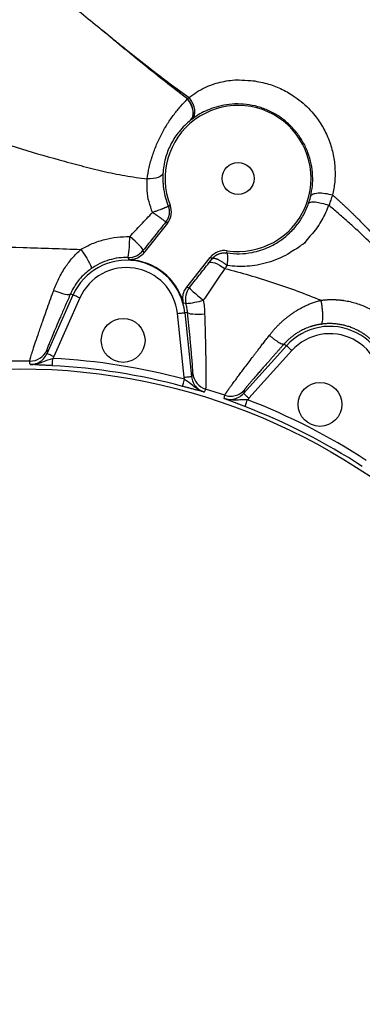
# Model space of a CAD drawing. Header units: millimetres. Extents: x 652 to 2184, y 390 to 2515.
# Tile 11 of 19: x 1294 to 1482, y 1259 to 1798. Entities that reach past the tile are written whole.
import ezdxf

# ---------------------------------------------------------------- set-up
doc = ezdxf.new("R2010")
doc.units = ezdxf.units.MM

msp = doc.modelspace()

# ---------------------------------------------------------------- linework, layer by layer
at = {"color": 7, "linetype": 'Continuous', "lineweight": 25}
for p, q in [((1386.46, 1754.97), (1386.51, 1755.01)), ((1386.51, 1755.01), (1387.34, 1755.84)), ((1388.16, 1743.33), (1388.11, 1743.29)), ((1388.79, 1743.81), (1388.16, 1743.33)), ((1375.83, 1696.33), (1376.94, 1696.76)), ((1375.46, 1686.87), (1362.57, 1670.67)), ((1374.53, 1687.62), (1375.46, 1686.87)), ((1362, 1671.91), (1362.57, 1670.67)), ((1408.06, 1670.64), (1408.25, 1671.87)), ((1386.05, 1651.99), (1398.94, 1668.2)), ((1398.17, 1665.21), (1399.91, 1667.43)), ((1399.91, 1667.43), (1398.94, 1668.2)), ((1386.05, 1651.99), (1387.47, 1651.7)), ((1309.44, 1615.51), (1323.74, 1647.62)), ((1327.39, 1645.99), (1313.1, 1613.89)), ((1322.31, 1648.26), (1323.74, 1647.62)), ((1384.62, 1602.56), (1380.95, 1637.51)), ((1386.48, 1638.09), (1384.93, 1637.93)), ((1384.93, 1637.93), (1388.6, 1602.98)), ((1417.12, 1593.71), (1440.64, 1619.83)), ((1439.48, 1620.87), (1440.64, 1619.83)), ((1309.26, 1617.32), (1309.44, 1615.51)), ((1313.1, 1613.89), (1312.6, 1612.88)), ((1443.61, 1617.15), (1420.09, 1591.03)), ((1299.97, 1611.4), (1288.93, 1611.39)), ((1384.79, 1601.45), (1384.62, 1602.56)), ((1388.6, 1602.98), (1389.33, 1604.64)), ((1406.84, 1592.72), (1396.34, 1596.13)), ((1406.44, 1590.94), (1406.84, 1592.72)), ((1417.51, 1595.48), (1417.12, 1593.71))]:
    msp.add_line(p, q, dxfattribs=at)
at = {"color": 7, "linetype": 'Continuous', "lineweight": 25, "flags": 128}
for points in [[(1388.11, 1743.29), (1388.89, 1744.21), (1389.4, 1745.39), (1389.62, 1746.79), (1389.54, 1748.35), (1389.17, 1750.01), (1388.51, 1751.71), (1387.59, 1753.38), (1386.46, 1754.97)], [(1388.16, 1743.33), (1388.94, 1744.25), (1389.45, 1745.43), (1389.67, 1746.82), (1389.59, 1748.38), (1389.22, 1750.04), (1388.56, 1751.74), (1387.64, 1753.42), (1386.51, 1755.01)], [(1388.79, 1743.81), (1389.62, 1744.75), (1390.19, 1745.97), (1390.45, 1747.41), (1390.41, 1749.02), (1390.05, 1750.74), (1389.4, 1752.49), (1388.49, 1754.22), (1387.34, 1755.84)], [(1372.96, 1714.12), (1372.74, 1713.52), (1372.23, 1712.97), (1371.43, 1712.46), (1370.38, 1712.03), (1369.11, 1711.68), (1367.65, 1711.43), (1366.05, 1711.27), (1364.35, 1711.22)], [(1362, 1671.91), (1362, 1672.29), (1361.69, 1672.91), (1361.08, 1673.73), (1360.2, 1674.73), (1359.08, 1675.87), (1357.75, 1677.09), (1356.29, 1678.36), (1354.74, 1679.62)], [(1327.98, 1672.57), (1329.12, 1671.02), (1330.2, 1669.43), (1331.19, 1667.87), (1332.05, 1666.39), (1332.75, 1665.05), (1333.25, 1663.89), (1333.55, 1662.97), (1333.64, 1662.31), (1333.5, 1661.94)], [(1354.34, 1666.9), (1354.22, 1667.25), (1353.91, 1668.14)], [(1398.17, 1665.21), (1398.65, 1665.51), (1399.36, 1665.61), (1400.29, 1665.5), (1401.4, 1665.18), (1402.65, 1664.66), (1404.01, 1663.97), (1405.43, 1663.11), (1406.87, 1662.13)], [(1313.08, 1650.16), (1314.77, 1649.49), (1316.4, 1648.91), (1317.92, 1648.45), (1319.28, 1648.12), (1320.44, 1647.93), (1321.35, 1647.89), (1321.98, 1648), (1322.31, 1648.26)], [(1387.47, 1651.7), (1387.57, 1651.45), (1387.97, 1650.98), (1388.65, 1650.29), (1389.59, 1649.42), (1390.76, 1648.39), (1392.1, 1647.24), (1393.56, 1646.03), (1395.09, 1644.8)], [(1327.39, 1645.99), (1326.69, 1646.31), (1326.01, 1646.61), (1325.38, 1646.89), (1324.83, 1647.13), (1324.38, 1647.34), (1324.03, 1647.49), (1323.82, 1647.58), (1323.74, 1647.62)], [(1385.61, 1642.98), (1385.24, 1643.02), (1384.23, 1643.13)], [(1380.95, 1637.51), (1381.72, 1637.59), (1382.46, 1637.67), (1383.14, 1637.74), (1383.74, 1637.8), (1384.23, 1637.86), (1384.61, 1637.89), (1384.84, 1637.92), (1384.93, 1637.93)], [(1395.84, 1637.06), (1394.03, 1636.94), (1392.3, 1636.89), (1390.71, 1636.92), (1389.31, 1637.03), (1388.16, 1637.2), (1387.28, 1637.45), (1386.72, 1637.75), (1386.48, 1638.09)], [(1443.61, 1617.15), (1443.04, 1617.67), (1442.48, 1618.16), (1441.97, 1618.62), (1441.53, 1619.03), (1441.16, 1619.36), (1440.88, 1619.61), (1440.7, 1619.77), (1440.64, 1619.83)], [(1313.1, 1613.89), (1312.39, 1614.2), (1311.71, 1614.5), (1311.09, 1614.78), (1310.54, 1615.03), (1310.08, 1615.23), (1309.74, 1615.38), (1309.53, 1615.48), (1309.44, 1615.51)], [(1312.39, 1608.89), (1312.4, 1608.99), (1312.41, 1609.23), (1312.43, 1609.61), (1312.46, 1610.11), (1312.49, 1610.71), (1312.52, 1611.39), (1312.56, 1612.12), (1312.6, 1612.88)], [(1300.15, 1609.58), (1300.09, 1610.14), (1299.97, 1611.4)], [(1384.62, 1602.56), (1385.39, 1602.64), (1386.13, 1602.72), (1386.81, 1602.79), (1387.41, 1602.85), (1387.91, 1602.9), (1388.28, 1602.94), (1388.51, 1602.97), (1388.6, 1602.98)], [(1383.75, 1597.59), (1383.78, 1597.68), (1383.84, 1597.92), (1383.94, 1598.28), (1384.07, 1598.77), (1384.22, 1599.35), (1384.4, 1600), (1384.59, 1600.71), (1384.79, 1601.45)], [(1396.34, 1596.13), (1396.06, 1595.49), (1395.61, 1594.46)], [(1417.88, 1586.5), (1417.92, 1586.59), (1418, 1586.82), (1418.14, 1587.17), (1418.32, 1587.64), (1418.53, 1588.2), (1418.77, 1588.83), (1419.04, 1589.52), (1419.31, 1590.23)]]:
    msp.add_lwpolyline(points, dxfattribs=at)
at = {"color": 7, "linetype": 'Continuous', "lineweight": 25}
for centre, radius in [((1414.15, 1711.43), 8.75), ((1351.16, 1622.72), 12), ((1294.45, 1264.69), 342.5), ((1459.02, 1587.68), 12)]:
    msp.add_circle(centre, radius, dxfattribs=at)
for centre, radius, start, end in [((1414.15, 1711.43), 40, 261.5051, 201.5051), ((1367.63, 1693.1), 10, 321.5051, 21.5051), ((1294.31, 1678.23), 60.44, 350.3911, 1.3167), ((1354.17, 1678.14), 10, 268.5153, 321.4961), ((1406.77, 1661.98), 10, 81.5051, 141.5051), ((1353.03, 1634.58), 32.07, 6, 156), ((1353.03, 1634.58), 32.35, 15.3257, 87.6846), ((1353.03, 1634.58), 28.07, 6, 156), ((1395.3, 1645.47), 10, 141.5146, 194.4502), ((1382.54, 1684.5), 41.64, 274.2237, 287.5421), ((1464.47, 1598.37), 32.07, 348, 138), ((1464.47, 1598.37), 28.07, 348, 138), ((1300.13, 1621.4), 10, 269.0895, 335.959), ((1294.45, 1264.69), 348.67, 74.9841, 87.0159), ((1294.45, 1264.69), 344.67, 74.9841, 87.0159), ((1399.28, 1605.69), 10, 186.0407, 252.9111), ((1294.45, 1264.69), 344.67, 56.9841, 69.0159), ((1294.45, 1264.69), 348.67, 56.9841, 69.0159)]:
    msp.add_arc(centre, radius, start, end, dxfattribs=at)
for points, knots in [([(1251.88, 1858.41), (1251.88, 1858.41), (1252.15, 1858.41), (1253.29, 1857.29), (1255.35, 1856.36), (1258.49, 1854.5), (1262.14, 1852.42), (1266.49, 1849.67), (1271.5, 1846.26), (1277, 1842.36), (1282.77, 1838.13), (1289.85, 1832.8), (1298.28, 1826.25), (1308.09, 1818.42), (1318.06, 1810.32), (1328.14, 1802.07), (1334.94, 1796.52), (1338.34, 1793.74)], [0, 0, 0, 0, 0, 0.024156, 0.081715, 0.139526, 0.197136, 0.25442, 0.317045, 0.379905, 0.442895, 0.505699, 0.604281, 0.703044, 0.80205, 0.901142, 1, 1, 1, 1]), ([(1338.34, 1793.74), (1338.61, 1793.52), (1340.45, 1792.02), (1343.91, 1789.2), (1349.37, 1784.79), (1357.81, 1778.06), (1369.74, 1768.78), (1380.35, 1760.7), (1386.47, 1756.44), (1387.34, 1755.84)], [0, 0, 0, 0, 0.016937, 0.116625, 0.217503, 0.358793, 0.640707, 0.94876, 1, 1, 1, 1]), ([(1386.46, 1754.97), (1382.86, 1757.72), (1375.66, 1763.23), (1364.06, 1772.51), (1351.58, 1782.66), (1342.75, 1790.05), (1338.34, 1793.74)], [0, 0, 0, 0, 0.21862, 0.437333, 0.718575, 1, 1, 1, 1]), ([(1386.51, 1755.01), (1385.8, 1755.54), (1382.97, 1757.65), (1377.17, 1762.14), (1369.14, 1768.48), (1361.62, 1774.53), (1355.79, 1779.27), (1351.91, 1782.45), (1349.46, 1784.47), (1347.41, 1786.16), (1345.81, 1787.5), (1342.67, 1790.11), (1340.29, 1792.1), (1338.46, 1793.65), (1338.34, 1793.74)], [0, 0, 0, 0, 0.04253, 0.170474, 0.354054, 0.536776, 0.638317, 0.718812, 0.78074, 0.793001, 0.848497, 0.882423, 0.992544, 1, 1, 1, 1]), ([(1387.34, 1755.84), (1388.68, 1756.82), (1391.35, 1758.79), (1395.98, 1761.27), (1400.69, 1763.16), (1405.39, 1764.46), (1409.96, 1765.2), (1415.18, 1765.66), (1418.94, 1765.01), (1421.06, 1765.01), (1421.06, 1765.01)], [0, 0, 0, 0, 0.155788, 0.311971, 0.46752, 0.591181, 0.715201, 0.83872, 0.999998, 1, 1, 1, 1]), ([(1421.06, 1765.01), (1421.06, 1765.01), (1422.51, 1765.01), (1425.56, 1764.39), (1431.05, 1763.21), (1437.5, 1760.81), (1443.76, 1757.37), (1448.81, 1753.62), (1452.8, 1749.96), (1456.95, 1745.26), (1460.9, 1739.35), (1464.29, 1732.11), (1466.49, 1724.43), (1467.43, 1716.76), (1467.3, 1709.34), (1466.4, 1704.72), (1465.95, 1702.4)], [0, 0, 0, 0, 0.0000005, 0.051654, 0.1033048, 0.1930964, 0.2828738, 0.343558, 0.4044419, 0.4651298, 0.5550757, 0.6450428, 0.7380388, 0.831062, 0.9155239, 1, 1, 1, 1]), ([(1364.35, 1711.22), (1364.62, 1713.3), (1364.99, 1715.39), (1365.69, 1718.53), (1365.95, 1719.58), (1366.38, 1721.16), (1366.53, 1721.68), (1366.85, 1722.74), (1367.01, 1723.27), (1367.86, 1725.9), (1368.63, 1727.97), (1369.92, 1731), (1370.37, 1732.01), (1371.07, 1733.49), (1371.31, 1733.99), (1371.81, 1734.97), (1372.06, 1735.46), (1373.34, 1737.87), (1374.42, 1739.71), (1376.11, 1742.36), (1376.68, 1743.22), (1377.86, 1744.91), (1378.46, 1745.73), (1380.27, 1748.12), (1381.49, 1749.61), (1383.95, 1752.42), (1385.2, 1753.73), (1386.46, 1754.97)], [0, 0, 0, 0, 0.125, 0.125, 0.1875, 0.1875, 0.21875, 0.21875, 0.25, 0.25, 0.375, 0.375, 0.4375, 0.4375, 0.46875, 0.46875, 0.5, 0.5, 0.625, 0.625, 0.6875, 0.6875, 0.75, 0.75, 0.875, 0.875, 1, 1, 1, 1]), ([(1453.95, 1701.75), (1454.31, 1703.6), (1455.03, 1707.31), (1455.13, 1713.26), (1454.37, 1719.42), (1452.6, 1725.59), (1449.88, 1731.41), (1446.3, 1736.76), (1441.87, 1741.52), (1436.74, 1745.55), (1431.08, 1748.67), (1425.03, 1750.9), (1418.71, 1752.12), (1412.31, 1752.38), (1406.24, 1751.67), (1400.86, 1750.26), (1396.23, 1748.39), (1392.24, 1746.27), (1389.93, 1744.63), (1388.79, 1743.81)], [0, 0, 0, 0, 0.056914, 0.113816, 0.175831, 0.237819, 0.297105, 0.35637, 0.415953, 0.47553, 0.534312, 0.593108, 0.65353, 0.713884, 0.775853, 0.837907, 0.891842, 0.945974, 1, 1, 1, 1]), ([(1388.11, 1743.29), (1387.05, 1742.4), (1384.92, 1740.62), (1382.03, 1737.44), (1379.53, 1734.05), (1377.52, 1730.69), (1375.86, 1727.12), (1374.86, 1724.35), (1374.01, 1721.37), (1373.31, 1718.18), (1373.08, 1715.47), (1372.96, 1714.12)], [0, 0, 0, 0, 0.150763, 0.301217, 0.413873, 0.526372, 0.629471, 0.732572, 0.762193, 0.881004, 1, 1, 1, 1]), ([(1269.19, 1736.18), (1276.93, 1733.57), (1292.4, 1728.36), (1312.14, 1722.68), (1328.01, 1718.41), (1340.01, 1715.4), (1352.11, 1712.81), (1360.27, 1711.75), (1364.35, 1711.22)], [0, 0, 0, 0, 0.249077, 0.498173, 0.623688, 0.749301, 0.874733, 1, 1, 1, 1]), ([(1367.3, 1692.85), (1366.58, 1694.76), (1365.12, 1698.66), (1364.08, 1704.93), (1364.26, 1709.09), (1364.35, 1711.22)], [0, 0, 0, 0, 0.319293, 0.649529, 1, 1, 1, 1]), ([(1372.96, 1714.12), (1372.88, 1712.68), (1372.87, 1711.22), (1372.98, 1708.99), (1373.03, 1708.24), (1373.18, 1706.74), (1373.28, 1705.99), (1373.87, 1702.25), (1374.66, 1699.27), (1375.83, 1696.33)], [0, 0, 0, 0, 0.25, 0.25, 0.375, 0.375, 0.5, 0.5, 1, 1, 1, 1]), ([(1452.84, 1697.88), (1452.95, 1698.2), (1453.16, 1698.85), (1453.55, 1700.14), (1453.79, 1701.11), (1453.95, 1701.75)], [0, 0, 0, 0, 0.24831, 0.498635, 1, 1, 1, 1]), ([(1452.84, 1697.87), (1452.97, 1698.19), (1453.37, 1698.42), (1454.63, 1698.66), (1455.49, 1698.66), (1457.53, 1698.46), (1458.71, 1698.24), (1461.21, 1697.62), (1462.52, 1697.22), (1463.78, 1696.75)], [0, 0, 0, 0, 0.25, 0.25, 0.5, 0.5, 0.75, 0.75, 1, 1, 1, 1]), ([(1453.95, 1701.75), (1454.09, 1702.23), (1454.53, 1702.63), (1455.93, 1703.22), (1456.89, 1703.41), (1459.15, 1703.54), (1460.46, 1703.47), (1463.18, 1703.1), (1464.6, 1702.8), (1465.95, 1702.4)], [0, 0, 0, 0, 0.25, 0.25, 0.5, 0.5, 0.75, 0.75, 1, 1, 1, 1]), ([(1465.95, 1702.4), (1465.95, 1702.4), (1465.49, 1701.48), (1465.24, 1699.93), (1464.26, 1698.39), (1464.26, 1696.75), (1463.78, 1696.75), (1463.78, 1696.75)], [0, 0, 0, 0, 0.000011, 0.497442, 0.748215, 0.999995, 1, 1, 1, 1]), ([(1465.95, 1702.4), (1466.39, 1702.02), (1467.26, 1701.24), (1468.56, 1700.06), (1469.86, 1698.89), (1471.15, 1697.7), (1472.43, 1696.51), (1473.7, 1695.32), (1474.96, 1694.12), (1476.22, 1692.91), (1477.47, 1691.7), (1478.71, 1690.48), (1481.03, 1688.18), (1484.4, 1684.74), (1488.77, 1680.1), (1493.07, 1675.33), (1497.25, 1670.47), (1501.33, 1665.52), (1504.75, 1661.18), (1507.5, 1657.57), (1509.52, 1654.84), (1511.26, 1652.39), (1512.71, 1650.23), (1513.94, 1648.26), (1515.04, 1646.39), (1516.06, 1644.53), (1517, 1642.69), (1517.85, 1640.87), (1518.63, 1639.06), (1519.32, 1637.26), (1519.93, 1635.47), (1520.46, 1633.69), (1520.91, 1631.93), (1521.28, 1630.18), (1521.56, 1628.44), (1521.83, 1626.19), (1521.97, 1623.49), (1521.81, 1620.37), (1521.32, 1617.42), (1520.74, 1615.41), (1520.31, 1614.24), (1520.2, 1613.96), (1520.15, 1613.83)], [0, 0, 0, 0, 0.015922, 0.03182, 0.047696, 0.063551, 0.079386, 0.095204, 0.111004, 0.126788, 0.142558, 0.158315, 0.17406, 0.231513, 0.289369, 0.347678, 0.406496, 0.464244, 0.522632, 0.557339, 0.588329, 0.615646, 0.639332, 0.659683, 0.679554, 0.698967, 0.71795, 0.736528, 0.75473, 0.772586, 0.790125, 0.807379, 0.824379, 0.841155, 0.857738, 0.87416, 0.905152, 0.934856, 0.963527, 0.991436, 0.995728, 1, 1, 1, 1]), ([(1375.83, 1696.33), (1375.83, 1696.32), (1375.83, 1696.3), (1375.82, 1696.27), (1375.81, 1696.26), (1375.77, 1696.21), (1375.73, 1696.18), (1375.58, 1696.06), (1375.43, 1695.96), (1375.12, 1695.8), (1375, 1695.74), (1374.74, 1695.61), (1374.6, 1695.55), (1374.15, 1695.34), (1373.8, 1695.19), (1373.22, 1694.96), (1373.01, 1694.87), (1372.58, 1694.7), (1372.36, 1694.62), (1371.66, 1694.36), (1371.17, 1694.17), (1370.39, 1693.89), (1370.12, 1693.8), (1369.57, 1693.61), (1369.3, 1693.51), (1368.46, 1693.23), (1367.89, 1693.04), (1367.3, 1692.85)], [0, 0, 0, 0, 0.03125, 0.03125, 0.0625, 0.0625, 0.125, 0.125, 0.25, 0.25, 0.3125, 0.3125, 0.375, 0.375, 0.5, 0.5, 0.5625, 0.5625, 0.625, 0.625, 0.75, 0.75, 0.8125, 0.8125, 0.875, 0.875, 1, 1, 1, 1]), ([(1375.83, 1696.33), (1375.86, 1696.23), (1375.94, 1696.04), (1376.03, 1695.75), (1376.12, 1695.46), (1376.2, 1695.16), (1376.26, 1694.87), (1376.32, 1694.57), (1376.36, 1694.27), (1376.4, 1693.97), (1376.42, 1693.67), (1376.44, 1693.37), (1376.44, 1693.07), (1376.43, 1692.77), (1376.42, 1692.47), (1376.39, 1692.17), (1376.36, 1691.87), (1376.31, 1691.58), (1376.25, 1691.29), (1376.19, 1691), (1376.11, 1690.71), (1376.03, 1690.43), (1375.93, 1690.15), (1375.83, 1689.88), (1375.72, 1689.61), (1375.6, 1689.34), (1375.47, 1689.08), (1375.33, 1688.82), (1375.19, 1688.57), (1375.03, 1688.32), (1374.87, 1688.08), (1374.7, 1687.85), (1374.58, 1687.69), (1374.53, 1687.62)], [0, 0, 0, 0, 0.03323, 0.066396, 0.099496, 0.132531, 0.165501, 0.198407, 0.231247, 0.264022, 0.296732, 0.329378, 0.361958, 0.394474, 0.426925, 0.459311, 0.491633, 0.52389, 0.556082, 0.58821, 0.620272, 0.652271, 0.684205, 0.716074, 0.747879, 0.779619, 0.811295, 0.842907, 0.874454, 0.905937, 0.937355, 0.96871, 1, 1, 1, 1]), ([(1408.06, 1670.64), (1410.37, 1670.41), (1414.99, 1669.96), (1421.21, 1670.68), (1426.53, 1672.04), (1431.01, 1673.77), (1435.97, 1676.36), (1441.14, 1680.14), (1446.12, 1685.33), (1450.17, 1691.24), (1451.95, 1695.66), (1452.84, 1697.88)], [0, 0, 0, 0, 0.118389, 0.236828, 0.320804, 0.405096, 0.489118, 0.61672, 0.744328, 0.872163, 1, 1, 1, 1]), ([(1463.78, 1696.76), (1463.26, 1695.39), (1462.2, 1692.66), (1460.16, 1688.72), (1457.77, 1684.97), (1455.1, 1681.23), (1451.88, 1678.46), (1450.15, 1674.98), (1448.68, 1674.98), (1448.68, 1674.98)], [0, 0, 0, 0, 0.163874, 0.327752, 0.496378, 0.665006, 0.831905, 0.999998, 1, 1, 1, 1]), ([(1519.39, 1614.16), (1519.44, 1614.29), (1519.55, 1614.56), (1519.95, 1615.69), (1520.49, 1617.63), (1520.9, 1620.49), (1520.98, 1623.53), (1520.66, 1627.41), (1519.65, 1632.15), (1517.59, 1637.7), (1514.6, 1643.37), (1511.77, 1647.49), (1509.71, 1650.16), (1508.73, 1651.39), (1507.74, 1652.6), (1506.72, 1653.8), (1505.7, 1655), (1504.88, 1656.06), (1503.87, 1657.28), (1501.85, 1659.7), (1498.6, 1663.47), (1492.95, 1669.71), (1485.64, 1677.27), (1478.72, 1683.82), (1473.95, 1688.11), (1471.45, 1690.31), (1468.93, 1692.48), (1466.37, 1694.63), (1464.65, 1696.05), (1463.79, 1696.76)], [0, 0, 0, 0, 0.00429, 0.00861, 0.036504, 0.065367, 0.095506, 0.127196, 0.180482, 0.237176, 0.298255, 0.364644, 0.379585, 0.394486, 0.409351, 0.424186, 0.439103, 0.454191, 0.462389, 0.484164, 0.54403, 0.603772, 0.723369, 0.842541, 0.87389, 0.90531, 0.9368, 0.968363, 1, 1, 1, 1]), ([(1354.74, 1679.62), (1356.82, 1681.81), (1360.99, 1686.21), (1365.19, 1690.63), (1367.3, 1692.85)], [0, 0, 0, 0, 0.499194, 1, 1, 1, 1]), ([(1374.53, 1687.62), (1374.52, 1687.62), (1374.52, 1687.63), (1374.51, 1687.65), (1374.49, 1687.67), (1374.45, 1687.7), (1374.41, 1687.74), (1374.36, 1687.78), (1374.31, 1687.83), (1374.24, 1687.88), (1374.16, 1687.94), (1374.08, 1688.01), (1373.85, 1688.18), (1373.38, 1688.54), (1372.5, 1689.18), (1371.41, 1689.96), (1370.49, 1690.61), (1369.83, 1691.08), (1369.5, 1691.31), (1369.14, 1691.56), (1368.74, 1691.84), (1368.3, 1692.15), (1367.81, 1692.49), (1367.47, 1692.73), (1367.3, 1692.85)], [0, 0, 0, 0, 0.02264, 0.045303, 0.067989, 0.0907, 0.113435, 0.136195, 0.15898, 0.181792, 0.204629, 0.227493, 0.250383, 0.373037, 0.500104, 0.619476, 0.749869, 0.776629, 0.806375, 0.839108, 0.874834, 0.913555, 0.955275, 1, 1, 1, 1]), ([(1374.53, 1687.62), (1372.44, 1684.99), (1368.25, 1679.73), (1364.08, 1674.52), (1362, 1671.91)], [0, 0, 0, 0, 0.499027, 1, 1, 1, 1]), ([(1327.98, 1672.57), (1330.04, 1673.69), (1334.22, 1675.96), (1340.96, 1678.11), (1347.84, 1679.45), (1352.43, 1679.56), (1354.74, 1679.62)], [0, 0, 0, 0, 0.252424, 0.510795, 0.753287, 1, 1, 1, 1]), ([(1264.81, 1674.24), (1275.33, 1674.08), (1291.11, 1673.83), (1312.18, 1673.17), (1322.71, 1672.77), (1327.98, 1672.57)], [0, 0, 0, 0, 0.499604, 0.7498, 1, 1, 1, 1]), ([(1313.08, 1650.16), (1313.94, 1652.32), (1315.7, 1656.71), (1319.26, 1662.71), (1323.33, 1668.11), (1326.42, 1671.07), (1327.98, 1672.57)], [0, 0, 0, 0, 0.258033, 0.524251, 0.759568, 1, 1, 1, 1]), ([(1448.68, 1674.98), (1448.68, 1674.98), (1447.79, 1673.8), (1445.07, 1672.41), (1441.07, 1669.66), (1436.13, 1667.32), (1430.54, 1665.29), (1424.87, 1663.95), (1419.23, 1663.27), (1413.69, 1663.13), (1410.01, 1663.51), (1408.17, 1663.71)], [0, 0, 0, 0, 0.0000017, 0.1029781, 0.205955, 0.3439788, 0.4824355, 0.6204227, 0.7468307, 0.8736068, 1, 1, 1, 1]), ([(1353.91, 1668.14), (1352.18, 1668.11), (1348.66, 1668.05), (1343.41, 1666.89), (1338.21, 1664.96), (1335.08, 1662.95), (1333.5, 1661.94)], [0, 0, 0, 0, 0.2380461, 0.4820648, 0.7372297, 1, 1, 1, 1]), ([(1362.57, 1670.67), (1361.79, 1669.86), (1360.21, 1668.24), (1357.23, 1667.01), (1355.22, 1666.93), (1354.34, 1666.9)], [0, 0, 0, 0, 0.358968, 0.717938, 1, 1, 1, 1]), ([(1399.91, 1667.43), (1399.98, 1667.51), (1400.1, 1667.66), (1400.3, 1667.88), (1400.5, 1668.09), (1400.7, 1668.3), (1400.91, 1668.49), (1401.12, 1668.67), (1401.34, 1668.85), (1401.55, 1669.01), (1401.77, 1669.17), (1401.99, 1669.32), (1402.22, 1669.46), (1402.44, 1669.59), (1402.66, 1669.71), (1402.89, 1669.83), (1403.11, 1669.93), (1403.33, 1670.03), (1403.66, 1670.17), (1404.11, 1670.33), (1404.68, 1670.49), (1405.24, 1670.61), (1405.82, 1670.69), (1406.38, 1670.73), (1406.95, 1670.74), (1407.51, 1670.71), (1407.88, 1670.66), (1408.06, 1670.64)], [0, 0, 0, 0, 0.032645, 0.064887, 0.096724, 0.128156, 0.159185, 0.18981, 0.220031, 0.249848, 0.279261, 0.30827, 0.336876, 0.365078, 0.392876, 0.420271, 0.447262, 0.47385, 0.500035, 0.564585, 0.628546, 0.69192, 0.754707, 0.816908, 0.878523, 0.939554, 1, 1, 1, 1]), ([(1399.91, 1667.43), (1399.97, 1667.49), (1400.04, 1667.55), (1400.19, 1667.64), (1400.28, 1667.68), (1400.47, 1667.73), (1400.57, 1667.75), (1400.8, 1667.76), (1400.92, 1667.76), (1401.19, 1667.74), (1401.33, 1667.72), (1401.62, 1667.66), (1401.78, 1667.62), (1402.1, 1667.52), (1402.27, 1667.46), (1402.62, 1667.33), (1402.8, 1667.25), (1403.17, 1667.08), (1403.37, 1666.99), (1403.77, 1666.78), (1403.97, 1666.67), (1404.38, 1666.44), (1404.59, 1666.31), (1405.02, 1666.05), (1405.24, 1665.91), (1405.68, 1665.61), (1405.91, 1665.45), (1406.36, 1665.13), (1406.58, 1664.97), (1407.04, 1664.63), (1407.26, 1664.45), (1407.71, 1664.09), (1407.94, 1663.9), (1408.17, 1663.71)], [0, 0, 0, 0, 0.0625, 0.0625, 0.125, 0.125, 0.1875, 0.1875, 0.25, 0.25, 0.3125, 0.3125, 0.375, 0.375, 0.4375, 0.4375, 0.5, 0.5, 0.5625, 0.5625, 0.625, 0.625, 0.6875, 0.6875, 0.75, 0.75, 0.8125, 0.8125, 0.875, 0.875, 0.9375, 0.9375, 1, 1, 1, 1]), ([(1408.06, 1670.64), (1408.07, 1670.63), (1408.08, 1670.62), (1408.1, 1670.6), (1408.12, 1670.56), (1408.14, 1670.51), (1408.16, 1670.45), (1408.18, 1670.38), (1408.19, 1670.29), (1408.21, 1670.19), (1408.24, 1669.97), (1408.28, 1669.51), (1408.3, 1668.84), (1408.3, 1668.17), (1408.3, 1667.65), (1408.3, 1667.06), (1408.28, 1666.47), (1408.27, 1665.9), (1408.25, 1665.34), (1408.22, 1664.79), (1408.2, 1664.25), (1408.18, 1663.88), (1408.17, 1663.71)], [0, 0, 0, 0, 0.026044, 0.05255, 0.079519, 0.106951, 0.134845, 0.163203, 0.192024, 0.221309, 0.251058, 0.366207, 0.500658, 0.556685, 0.62514, 0.68775, 0.75037, 0.804541, 0.856591, 0.906518, 0.954321, 1, 1, 1, 1]), ([(1333.5, 1661.94), (1332.37, 1661.08), (1330.08, 1659.33), (1327.23, 1656.29), (1324.85, 1653.09), (1323.3, 1650.42), (1322.55, 1648.78), (1322.31, 1648.26)], [0, 0, 0, 0, 0.240896, 0.487376, 0.691719, 0.901684, 1, 1, 1, 1]), ([(1387.47, 1651.7), (1388.36, 1652.81), (1390.14, 1655.05), (1392.83, 1658.45), (1395.52, 1661.85), (1397.29, 1664.09), (1398.17, 1665.21)], [0, 0, 0, 0, 0.245645, 0.491286, 0.745651, 1, 1, 1, 1]), ([(1406.87, 1662.13), (1404.96, 1659.32), (1403.02, 1656.47), (1400.08, 1652.14), (1399.09, 1650.68), (1397.1, 1647.75), (1396.09, 1646.27), (1395.09, 1644.8)], [0, 0, 0, 0, 0.5, 0.5, 0.75, 0.75, 1, 1, 1, 1]), ([(1406.87, 1662.13), (1411.33, 1660.94), (1420.27, 1658.56), (1433.54, 1654.41), (1446.69, 1649.88), (1455.33, 1646.46), (1459.65, 1644.75)], [0, 0, 0, 0, 0.249427, 0.498853, 0.749427, 1, 1, 1, 1]), ([(1299.97, 1611.4), (1300, 1611.62), (1300.06, 1612.05), (1300.7, 1614.24), (1301.72, 1617.5), (1303.14, 1621.83), (1304.94, 1627.13), (1306.85, 1632.67), (1308.74, 1638.06), (1310.52, 1643.05), (1311.99, 1647.14), (1312.85, 1649.53), (1313.08, 1650.16)], [0, 0, 0, 0, 0.118174, 0.236357, 0.353624, 0.470911, 0.591462, 0.712035, 0.797661, 0.883546, 0.969185, 1, 1, 1, 1]), ([(1384.23, 1643.13), (1384.05, 1644.24), (1383.67, 1646.46), (1384.44, 1649.6), (1385.56, 1651.26), (1386.05, 1651.99)], [0, 0, 0, 0, 0.35897, 0.717937, 1, 1, 1, 1]), ([(1322.31, 1648.26), (1322.09, 1647.75), (1320.94, 1645.14), (1318.93, 1640.54), (1316.47, 1634.9), (1314.32, 1629.9), (1312.53, 1625.67), (1311.09, 1622.21), (1310.04, 1619.6), (1309.37, 1617.85), (1309.3, 1617.5), (1309.26, 1617.32)], [0, 0, 0, 0, 0.031154, 0.160853, 0.290528, 0.411519, 0.532477, 0.649275, 0.766039, 0.883028, 1, 1, 1, 1]), ([(1395.09, 1644.8), (1395.28, 1643.55), (1395.65, 1640.97), (1395.77, 1638.39), (1395.84, 1637.06)], [0, 0, 0, 0, 0.481537, 1, 1, 1, 1]), ([(1431.3, 1625.54), (1431.42, 1625.69), (1431.66, 1626.01), (1432.03, 1626.47), (1432.41, 1626.93), (1432.79, 1627.39), (1433.17, 1627.84), (1433.56, 1628.29), (1433.95, 1628.74), (1434.35, 1629.18), (1434.76, 1629.62), (1435.17, 1630.06), (1435.58, 1630.49), (1436, 1630.92), (1436.42, 1631.34), (1436.85, 1631.76), (1437.28, 1632.18), (1437.72, 1632.59), (1438.16, 1633), (1438.61, 1633.4), (1439.06, 1633.8), (1439.51, 1634.19), (1439.97, 1634.58), (1440.44, 1634.96), (1440.91, 1635.34), (1441.38, 1635.71), (1441.86, 1636.08), (1442.34, 1636.45), (1442.83, 1636.81), (1443.32, 1637.16), (1444.25, 1637.81), (1445.64, 1638.74), (1447.52, 1639.87), (1449.44, 1640.91), (1451.4, 1641.87), (1453.41, 1642.74), (1455.14, 1643.4), (1456.55, 1643.88), (1457.62, 1644.21), (1458.65, 1644.5), (1459.33, 1644.67), (1459.65, 1644.75)], [0, 0, 0, 0, 0.017166, 0.0343097, 0.0514329, 0.0685375, 0.0856252, 0.1026979, 0.1197575, 0.1368058, 0.1538448, 0.1708762, 0.1879021, 0.2049243, 0.2219448, 0.2389655, 0.2559884, 0.2730154, 0.2900484, 0.3070895, 0.3241407, 0.3412038, 0.3582809, 0.375374, 0.3924851, 0.4096161, 0.4267691, 0.4439459, 0.4611488, 0.4783795, 0.4956401, 0.5583813, 0.620966, 0.6834879, 0.746041, 0.8094979, 0.8727164, 0.9068446, 0.9394285, 0.9704766, 1, 1, 1, 1]), ([(1459.65, 1644.75), (1459.87, 1644.78), (1460.32, 1644.83), (1460.98, 1644.9), (1461.64, 1644.96), (1462.31, 1645.01), (1462.97, 1645.05), (1463.64, 1645.08), (1464.31, 1645.11), (1464.97, 1645.12), (1465.64, 1645.12), (1466.31, 1645.11), (1466.98, 1645.1), (1467.65, 1645.07), (1468.32, 1645.03), (1468.99, 1644.98), (1469.66, 1644.93), (1470.33, 1644.86), (1471, 1644.78), (1471.68, 1644.7), (1473.23, 1644.47), (1475.65, 1644.01), (1478.9, 1643.14), (1482.08, 1642.04), (1485.18, 1640.69), (1488.17, 1639.12), (1491.03, 1637.33), (1493.74, 1635.33), (1495.78, 1633.59), (1497.22, 1632.22), (1498.12, 1631.3), (1499, 1630.36), (1499.84, 1629.4), (1500.66, 1628.42), (1501.45, 1627.41), (1502.2, 1626.38), (1502.93, 1625.34), (1503.62, 1624.27), (1504.06, 1623.54), (1504.28, 1623.18)], [0, 0, 0, 0, 0.0128671, 0.0257215, 0.038565, 0.0513995, 0.0642268, 0.077049, 0.0898678, 0.1026852, 0.1155033, 0.128324, 0.1411493, 0.1539813, 0.1668219, 0.1796734, 0.1925377, 0.2054168, 0.218313, 0.2312282, 0.2441646, 0.3080776, 0.3717948, 0.4355873, 0.4997362, 0.5636248, 0.6273008, 0.691079, 0.7552847, 0.7798783, 0.804394, 0.8288509, 0.8532682, 0.877665, 0.9020605, 0.9264735, 0.9509225, 0.9754255, 1, 1, 1, 1]), ([(1459.65, 1631.62), (1459.78, 1631.65), (1459.9, 1631.75), (1460.14, 1632.11), (1460.24, 1632.38), (1460.42, 1633.11), (1460.49, 1633.56), (1460.59, 1634.64), (1460.61, 1635.27), (1460.61, 1636.64), (1460.59, 1637.38), (1460.49, 1638.91), (1460.42, 1639.7), (1460.24, 1641.25), (1460.14, 1642.01), (1459.91, 1643.45), (1459.78, 1644.12), (1459.65, 1644.75)], [0, 0, 0, 0, 0.125, 0.125, 0.25, 0.25, 0.375, 0.375, 0.5, 0.5, 0.625, 0.625, 0.75, 0.75, 0.875, 0.875, 1, 1, 1, 1]), ([(1386.48, 1638.09), (1386.4, 1638.9), (1386.28, 1639.72), (1385.99, 1641.36), (1385.82, 1642.17), (1385.61, 1642.98)], [0, 0, 0, 0, 0.5, 0.5, 1, 1, 1, 1]), ([(1389.33, 1604.64), (1389.35, 1604.77), (1389.38, 1605.02), (1389.33, 1606.46), (1389.17, 1609.01), (1388.89, 1612.55), (1388.56, 1616.38), (1388.22, 1620.15), (1387.77, 1624.95), (1387.2, 1630.9), (1386.72, 1635.69), (1386.48, 1638.09)], [0, 0, 0, 0, 0.095369, 0.190744, 0.320967, 0.451242, 0.542711, 0.634527, 0.726036, 0.863004, 1, 1, 1, 1]), ([(1395.84, 1637.06), (1395.9, 1635.09), (1396.02, 1631.15), (1396.16, 1625.5), (1396.29, 1620.11), (1396.38, 1615.08), (1396.45, 1610.48), (1396.49, 1606.44), (1396.51, 1603.05), (1396.5, 1600.3), (1396.47, 1598.12), (1396.42, 1596.6), (1396.37, 1596.29), (1396.34, 1596.13)], [0, 0, 0, 0, 0.090354, 0.180993, 0.271332, 0.362507, 0.453997, 0.545146, 0.632415, 0.719992, 0.80724, 0.903622, 1, 1, 1, 1]), ([(1459.65, 1631.62), (1459.46, 1631.59), (1459.1, 1631.54), (1458.55, 1631.45), (1458.02, 1631.35), (1457.51, 1631.25), (1457.02, 1631.14), (1456.55, 1631.04), (1456.09, 1630.92), (1455.64, 1630.81), (1455.22, 1630.69), (1454.81, 1630.57), (1454.42, 1630.45), (1454.04, 1630.33), (1453.3, 1630.09), (1452.21, 1629.7), (1450.81, 1629.12), (1449.5, 1628.5), (1448.36, 1627.91), (1447.37, 1627.35), (1446.51, 1626.82), (1445.68, 1626.28), (1444.88, 1625.72), (1444.1, 1625.15), (1443.36, 1624.57), (1442.64, 1623.97), (1441.95, 1623.37), (1441.29, 1622.75), (1440.66, 1622.13), (1440.05, 1621.51), (1439.67, 1621.08), (1439.48, 1620.87)], [0, 0, 0, 0, 0.024735, 0.04877, 0.072105, 0.09474, 0.116676, 0.137912, 0.158448, 0.178284, 0.197422, 0.21586, 0.233599, 0.250639, 0.266981, 0.334967, 0.399877, 0.461749, 0.520629, 0.56395, 0.606549, 0.648457, 0.689703, 0.730319, 0.770339, 0.809797, 0.848731, 0.887178, 0.925177, 0.96277, 1, 1, 1, 1]), ([(1493.63, 1615.04), (1493.53, 1615.2), (1493.34, 1615.53), (1493.04, 1616.02), (1492.73, 1616.5), (1492.42, 1616.98), (1492.1, 1617.45), (1491.77, 1617.92), (1491.43, 1618.38), (1491.08, 1618.84), (1490.73, 1619.29), (1490.36, 1619.73), (1489.99, 1620.17), (1489.62, 1620.6), (1489.23, 1621.03), (1488.84, 1621.45), (1488.44, 1621.86), (1488.03, 1622.26), (1487.62, 1622.66), (1487.2, 1623.06), (1486.77, 1623.44), (1486.34, 1623.82), (1485.9, 1624.19), (1485.45, 1624.55), (1485, 1624.91), (1484.54, 1625.26), (1484.07, 1625.6), (1483.6, 1625.93), (1483.13, 1626.25), (1482.64, 1626.57), (1482.16, 1626.88), (1481.66, 1627.18), (1481.16, 1627.47), (1480.66, 1627.75), (1480.15, 1628.03), (1479.64, 1628.29), (1478.95, 1628.64), (1478.08, 1629.04), (1477.02, 1629.49), (1475.94, 1629.91), (1474.86, 1630.28), (1473.8, 1630.61), (1472.75, 1630.89), (1471.69, 1631.15), (1470.62, 1631.37), (1469.54, 1631.55), (1468.45, 1631.7), (1467.36, 1631.82), (1466.27, 1631.9), (1465.17, 1631.94), (1464.06, 1631.95), (1462.96, 1631.93), (1461.85, 1631.86), (1460.75, 1631.76), (1460.02, 1631.67), (1459.65, 1631.62)], [0, 0, 0, 0, 0.014493, 0.028966, 0.04342, 0.057855, 0.072273, 0.086673, 0.101058, 0.115427, 0.129782, 0.144123, 0.158452, 0.172769, 0.187074, 0.20137, 0.215656, 0.229934, 0.244204, 0.258467, 0.272724, 0.286976, 0.301224, 0.315469, 0.329711, 0.343951, 0.358191, 0.37243, 0.386671, 0.400913, 0.415157, 0.429406, 0.443658, 0.457916, 0.47218, 0.48645, 0.500729, 0.529039, 0.55748, 0.58606, 0.614784, 0.641691, 0.668673, 0.695735, 0.722881, 0.750116, 0.777446, 0.804874, 0.832404, 0.860043, 0.887793, 0.915659, 0.943646, 0.971759, 1, 1, 1, 1]), ([(1406.84, 1592.72), (1406.84, 1592.73), (1406.84, 1592.75), (1406.86, 1592.78), (1406.88, 1592.83), (1406.91, 1592.88), (1406.94, 1592.94), (1406.98, 1593.01), (1407.03, 1593.09), (1407.08, 1593.17), (1407.14, 1593.27), (1407.21, 1593.37), (1407.28, 1593.48), (1407.36, 1593.6), (1407.44, 1593.73), (1407.54, 1593.86), (1407.63, 1594.01), (1407.74, 1594.16), (1407.85, 1594.32), (1407.97, 1594.49), (1408.09, 1594.67), (1408.22, 1594.86), (1408.36, 1595.05), (1408.5, 1595.26), (1408.65, 1595.47), (1409.04, 1596.02), (1409.77, 1597.04), (1410.98, 1598.7), (1412.42, 1600.67), (1414, 1602.81), (1415.71, 1605.11), (1417.55, 1607.55), (1419.62, 1610.31), (1421.29, 1612.5), (1422.41, 1613.98), (1422.92, 1614.64), (1423.45, 1615.34), (1424.01, 1616.07), (1424.6, 1616.84), (1425.22, 1617.65), (1425.87, 1618.5), (1426.55, 1619.39), (1427.26, 1620.32), (1428.01, 1621.28), (1428.78, 1622.29), (1429.59, 1623.34), (1430.43, 1624.42), (1431, 1625.16), (1431.3, 1625.54)], [0, 0, 0, 0, 0.010373, 0.02076, 0.031162, 0.04158, 0.052013, 0.062462, 0.072927, 0.083408, 0.093906, 0.104421, 0.114953, 0.125502, 0.136069, 0.146653, 0.157256, 0.167877, 0.178517, 0.189175, 0.199853, 0.21055, 0.221267, 0.232004, 0.242761, 0.253539, 0.313724, 0.375749, 0.439659, 0.5055, 0.56265, 0.623203, 0.687191, 0.754647, 0.768001, 0.781994, 0.796626, 0.811898, 0.82781, 0.844364, 0.86156, 0.8794, 0.897883, 0.917012, 0.936787, 0.957209, 0.97828, 1, 1, 1, 1]), ([(1431.3, 1625.54), (1431.72, 1625.17), (1432.16, 1624.8), (1433.05, 1624.08), (1433.51, 1623.73), (1434.42, 1623.06), (1434.87, 1622.74), (1435.75, 1622.16), (1436.17, 1621.9), (1436.95, 1621.45), (1437.31, 1621.27), (1437.97, 1620.98), (1438.25, 1620.87), (1438.75, 1620.74), (1438.95, 1620.72), (1439.28, 1620.74), (1439.4, 1620.79), (1439.48, 1620.87)], [0, 0, 0, 0, 0.125, 0.125, 0.25, 0.25, 0.375, 0.375, 0.5, 0.5, 0.625, 0.625, 0.75, 0.75, 0.875, 0.875, 1, 1, 1, 1]), ([(1439.48, 1620.87), (1439.33, 1620.7), (1439.03, 1620.37), (1438.59, 1619.88), (1438.15, 1619.39), (1437.72, 1618.9), (1437.28, 1618.41), (1436.85, 1617.93), (1436.42, 1617.44), (1436, 1616.97), (1435.57, 1616.49), (1435.15, 1616.02), (1434.74, 1615.55), (1434.32, 1615.08), (1433.91, 1614.62), (1433.5, 1614.16), (1433.09, 1613.7), (1432.69, 1613.24), (1432.29, 1612.79), (1431.89, 1612.34), (1431.5, 1611.89), (1430.57, 1610.84), (1429.14, 1609.23), (1427.31, 1607.14), (1425.61, 1605.19), (1424.03, 1603.37), (1422.58, 1601.69), (1421.29, 1600.19), (1420.17, 1598.87), (1419.44, 1597.99), (1418.97, 1597.43), (1418.7, 1597.1), (1418.46, 1596.79), (1418.24, 1596.52), (1418.05, 1596.28), (1417.89, 1596.07), (1417.76, 1595.89), (1417.65, 1595.74), (1417.58, 1595.63), (1417.52, 1595.54), (1417.51, 1595.5), (1417.51, 1595.48)], [0, 0, 0, 0, 0.012549, 0.025065, 0.037551, 0.050009, 0.062442, 0.074852, 0.087243, 0.099618, 0.111978, 0.124328, 0.13667, 0.149006, 0.16134, 0.173674, 0.186011, 0.198354, 0.210707, 0.223071, 0.235449, 0.247845, 0.311164, 0.373708, 0.435881, 0.498093, 0.561657, 0.624357, 0.686668, 0.749073, 0.772182, 0.795155, 0.818017, 0.840794, 0.863511, 0.886194, 0.908868, 0.93156, 0.954296, 0.977101, 1, 1, 1, 1]), ([(1300.15, 1609.58), (1300.67, 1609.6), (1302.31, 1609.65), (1304.98, 1610.54), (1307.77, 1612.56), (1308.89, 1614.53), (1309.44, 1615.51)], [0, 0, 0, 0, 0.133929, 0.422492, 0.711219, 1, 1, 1, 1]), ([(1300.15, 1609.58), (1300.15, 1609.58), (1300.74, 1609.56), (1302.09, 1609.61), (1304.14, 1609.96), (1306.83, 1610.76), (1309.51, 1611.93), (1311.71, 1612.61), (1312.6, 1612.88)], [0, 0, 0, 0, 0.001506, 0.138807, 0.313967, 0.489355, 0.794234, 1, 1, 1, 1]), ([(1312.39, 1608.89), (1311.72, 1608.93), (1310.37, 1609), (1308.3, 1609.11), (1306.27, 1609.22), (1303.78, 1609.36), (1301.83, 1609.48), (1300.5, 1609.56), (1300.15, 1609.58), (1300.15, 1609.58)], [0, 0, 0, 0, 0.135118, 0.270424, 0.430732, 0.591369, 0.890412, 0.998806, 1, 1, 1, 1]), ([(1388.6, 1602.98), (1388.83, 1601.87), (1389.28, 1599.65), (1391.31, 1596.87), (1393.58, 1595.19), (1395.12, 1594.64), (1395.61, 1594.46)], [0, 0, 0, 0, 0.288777, 0.577506, 0.86607, 1, 1, 1, 1]), ([(1395.61, 1594.46), (1395.61, 1594.46), (1395.26, 1594.55), (1393.98, 1594.88), (1392.08, 1595.38), (1389.67, 1596.01), (1387.71, 1596.53), (1385.71, 1597.06), (1384.4, 1597.41), (1383.75, 1597.59)], [0, 0, 0, 0, 0.0011946, 0.1095882, 0.4086315, 0.5692683, 0.7295761, 0.8648826, 1, 1, 1, 1]), ([(1395.61, 1594.46), (1395.6, 1594.46), (1395.04, 1594.63), (1393.77, 1595.09), (1391.93, 1596.06), (1389.62, 1597.65), (1387.43, 1599.58), (1385.54, 1600.91), (1384.79, 1601.45)], [0, 0, 0, 0, 0.0015068, 0.1388074, 0.3139669, 0.4893546, 0.7942354, 1, 1, 1, 1]), ([(1406.44, 1590.94), (1406.44, 1590.94), (1406.96, 1590.94), (1408.5, 1590.19), (1411.36, 1590.39), (1414.54, 1591.47), (1416.45, 1592.81), (1417.12, 1593.71), (1417.12, 1593.71)], [0, 0, 0, 0, 0.000005, 0.13393, 0.422493, 0.711222, 0.999994, 1, 1, 1, 1]), ([(1417.88, 1586.5), (1417.25, 1586.74), (1415.99, 1587.23), (1414.06, 1587.97), (1412.16, 1588.7), (1409.84, 1589.61), (1408.01, 1590.32), (1406.78, 1590.81), (1406.45, 1590.94), (1406.44, 1590.94)], [0, 0, 0, 0, 0.135117, 0.270424, 0.430732, 0.591369, 0.890412, 0.998806, 1, 1, 1, 1]), ([(1419.31, 1590.23), (1418.74, 1590.26), (1418.18, 1590.27), (1417.07, 1590.25), (1416.52, 1590.23), (1415.43, 1590.18), (1414.89, 1590.14), (1413.82, 1590.08), (1413.28, 1590.06), (1411.68, 1590.02), (1410.62, 1590.06), (1409.03, 1590.27), (1408.51, 1590.36), (1407.72, 1590.55), (1407.47, 1590.61), (1406.95, 1590.77), (1406.7, 1590.85), (1406.44, 1590.94)], [0, 0, 0, 0, 0.125, 0.125, 0.25, 0.25, 0.375, 0.375, 0.5, 0.5, 0.75, 0.75, 0.875, 0.875, 0.9375, 0.9375, 1, 1, 1, 1]), ([(1406.84, 1592.72), (1407.71, 1592.42), (1408.65, 1592.23), (1410.61, 1592.15), (1411.62, 1592.25), (1413.56, 1592.75), (1414.49, 1593.15), (1416.15, 1594.18), (1416.89, 1594.8), (1417.51, 1595.48)], [0, 0, 0, 0, 0.25, 0.25, 0.5, 0.5, 0.75, 0.75, 1, 1, 1, 1]), ([(1420.09, 1591.03), (1419.71, 1591.38), (1419.32, 1591.73), (1418.61, 1592.37), (1418.28, 1592.66), (1417.74, 1593.16), (1417.51, 1593.36), (1417.21, 1593.63), (1417.13, 1593.7), (1417.12, 1593.71)], [0, 0, 0, 0, 0.25, 0.25, 0.5, 0.5, 0.75, 0.75, 1, 1, 1, 1])]:
    msp.add_open_spline(points, degree=3, knots=knots, dxfattribs=at)
for points in [[(1408.17, 1663.71), (1407.73, 1663.18), (1407.3, 1662.65), (1406.87, 1662.13)], [(1420.09, 1591.03), (1419.84, 1590.76), (1419.58, 1590.49), (1419.31, 1590.23)]]:
    msp.add_open_spline(points, degree=3, dxfattribs=at)

doc.saveas('drawing.dxf')
